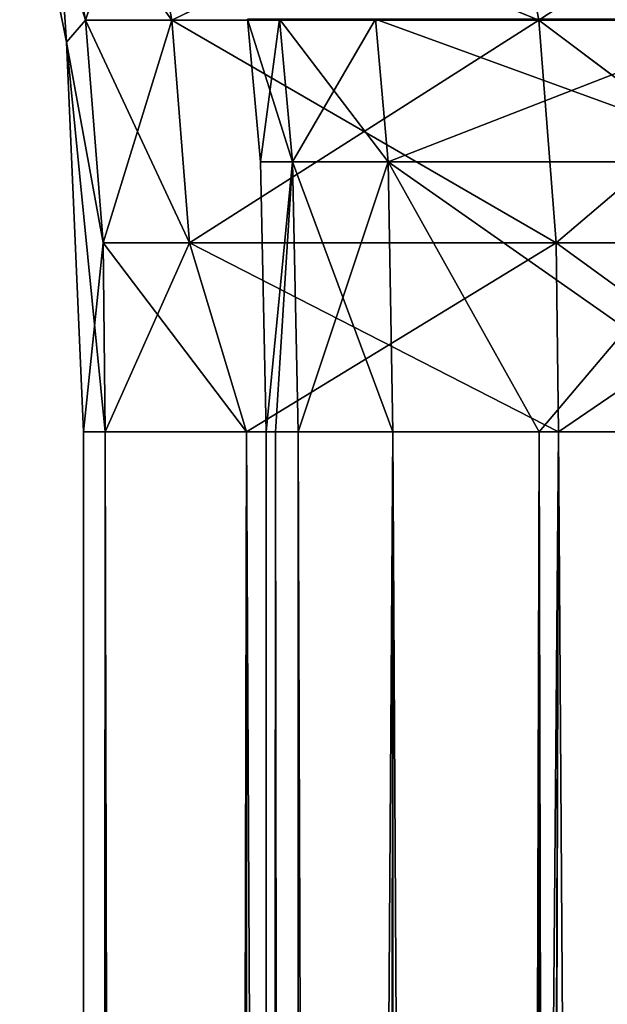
# Model space of a CAD drawing. Extents: x 23 to 1811, y 19 to 594.
# Tile 161 of 256: x 52 to 60, y 534 to 548. Entities that reach past the tile are written whole.
import ezdxf

# ---------------------------------------------------------------- set-up
doc = ezdxf.new("R2010")
doc.units = 0
doc.header["$LTSCALE"] = 25.4
doc.layers.get('0').update_dxf_attribs({"linetype": 'CONTINUOUS'})

# ---------------------------------------------------------------- blocks, each defined once
blk = doc.blocks.new('BE3C_SUNO_2740CFXXSR_STL')
at = {"color": 0}
for p, q in [((52.621, 547.505, 414.501), (51.979, 550.704, 414.501)), ((51.979, 550.704, 414.501), (52.879, 547.807, 399.924)), ((51.979, 550.704, 414.501), (52.879, 547.807, 399.924)), ((52.621, 547.505, 414.501), (51.979, 550.704, 414.501)), ((52.453, 550.052, 399.906), (52.879, 547.807, 399.924)), ((52.453, 550.052, 399.906), (52.879, 547.807, 399.924)), ((52.453, 550.052, 399.906), (54.062, 547.807, 382.046)), ((52.453, 550.052, 399.906), (54.062, 547.807, 382.046)), ((52.621, 547.505, 414.501), (52.453, 550.052, 429.098)), ((52.621, 547.505, 414.501), (52.453, 550.052, 429.098)), ((52.879, 547.807, 429.08), (52.453, 550.052, 429.098)), ((52.879, 547.807, 429.08), (52.453, 550.052, 429.098)), ((52.879, 547.807, 429.08), (53.637, 550.052, 446.997)), ((52.879, 547.807, 429.08), (53.637, 550.052, 446.997)), ((53.637, 550.052, 382.007), (54.062, 547.807, 382.046)), ((53.637, 550.052, 382.007), (54.062, 547.807, 382.046)), ((53.637, 550.052, 382.007), (59.089, 547.807, 346.872)), ((53.637, 550.052, 382.007), (59.089, 547.807, 346.872)), ((54.062, 547.807, 446.958), (53.637, 550.052, 446.997)), ((54.062, 547.807, 446.958), (53.637, 550.052, 446.997)), ((54.062, 547.807, 446.958), (58.67, 550.052, 482.214)), ((54.062, 547.807, 446.958), (58.67, 550.052, 482.214)), ((58.67, 550.052, 346.79), (59.089, 547.807, 346.872)), ((58.67, 550.052, 346.79), (59.089, 547.807, 346.872)), ((59.089, 547.807, 482.132), (58.67, 550.052, 482.214)), ((59.089, 547.807, 482.132), (58.67, 550.052, 482.214)), ((62.502, 550.052, 499.55), (59.089, 547.807, 482.132)), ((62.502, 550.052, 499.55), (59.089, 547.807, 482.132)), ((52.879, 547.807, 399.924), (52.621, 547.505, 414.501)), ((52.879, 547.807, 399.924), (52.621, 547.505, 414.501)), ((52.621, 547.505, 414.501), (52.879, 547.807, 429.08)), ((52.621, 547.505, 414.501), (52.879, 547.807, 429.08)), ((54.062, 547.807, 382.046), (52.879, 547.807, 399.924)), ((52.879, 547.807, 399.924), (53.122, 544.757, 399.933)), ((52.879, 547.807, 399.924), (53.122, 544.757, 399.933)), ((52.879, 547.807, 399.924), (54.304, 544.757, 382.068)), ((52.879, 547.807, 399.924), (54.304, 544.757, 382.068)), ((54.062, 547.807, 382.046), (52.879, 547.807, 399.924)), ((53.122, 544.757, 429.07), (52.879, 547.807, 429.08)), ((52.879, 547.807, 429.08), (54.062, 547.807, 446.958)), ((52.879, 547.807, 429.08), (54.062, 547.807, 446.958)), ((53.122, 544.757, 429.07), (52.879, 547.807, 429.08)), ((53.122, 544.757, 429.07), (54.062, 547.807, 446.958)), ((53.122, 544.757, 429.07), (54.062, 547.807, 446.958)), ((59.089, 547.807, 346.872), (54.062, 547.807, 382.046)), ((54.062, 547.807, 382.046), (54.304, 544.757, 382.068)), ((54.062, 547.807, 382.046), (54.304, 544.757, 382.068)), ((54.062, 547.807, 382.046), (59.328, 544.757, 346.918)), ((54.062, 547.807, 382.046), (59.328, 544.757, 346.918)), ((59.089, 547.807, 346.872), (54.062, 547.807, 382.046)), ((54.304, 544.757, 446.936), (54.062, 547.807, 446.958)), ((54.062, 547.807, 446.958), (59.089, 547.807, 482.132)), ((54.062, 547.807, 446.958), (59.089, 547.807, 482.132)), ((54.304, 544.757, 446.936), (54.062, 547.807, 446.958)), ((54.304, 544.757, 446.936), (59.089, 547.807, 482.132)), ((54.304, 544.757, 446.936), (59.089, 547.807, 482.132)), ((55.101, 547.824, 414.501), (55.277, 545.867, 414.501)), ((55.101, 547.824, 414.501), (55.277, 545.867, 414.501)), ((55.101, 547.824, 414.501), (55.716, 545.867, 432.142)), ((55.101, 547.824, 414.501), (55.716, 545.867, 432.142)), ((55.277, 545.867, 414.501), (55.539, 547.824, 396.853)), ((55.277, 545.867, 414.501), (55.539, 547.824, 396.853)), ((55.716, 545.867, 396.862), (55.539, 547.824, 396.853)), ((55.716, 545.867, 396.862), (55.539, 547.824, 396.853)), ((55.539, 547.824, 432.15), (55.716, 545.867, 432.142)), ((55.539, 547.824, 432.15), (55.716, 545.867, 432.142)), ((55.539, 547.824, 432.15), (57.026, 545.867, 449.638)), ((55.539, 547.824, 432.15), (57.026, 545.867, 449.638)), ((55.716, 545.867, 396.862), (56.851, 547.824, 379.347)), ((55.716, 545.867, 396.862), (56.851, 547.824, 379.347)), ((57.026, 545.867, 379.365), (56.851, 547.824, 379.347)), ((57.026, 545.867, 379.365), (56.851, 547.824, 379.347)), ((57.026, 545.867, 449.638), (56.851, 547.824, 449.656)), ((56.851, 547.824, 449.656), (62.222, 545.867, 484.073)), ((56.851, 547.824, 449.656), (62.222, 545.867, 484.073)), ((57.026, 545.867, 449.638), (56.851, 547.824, 449.656)), ((57.026, 545.867, 379.365), (62.049, 547.824, 344.896)), ((57.026, 545.867, 379.365), (62.049, 547.824, 344.896)), ((62.916, 547.807, 329.556), (59.089, 547.807, 346.872)), ((59.089, 547.807, 346.872), (59.328, 544.757, 346.918)), ((59.089, 547.807, 346.872), (59.328, 544.757, 346.918)), ((59.089, 547.807, 346.872), (63.152, 544.757, 329.615)), ((59.089, 547.807, 346.872), (63.152, 544.757, 329.615)), ((62.916, 547.807, 329.556), (59.089, 547.807, 346.872)), ((59.328, 544.757, 482.086), (59.089, 547.807, 482.132)), ((62.916, 547.807, 499.447), (59.089, 547.807, 482.132)), ((59.328, 544.757, 482.086), (59.089, 547.807, 482.132)), ((62.916, 547.807, 499.447), (59.089, 547.807, 482.132)), ((62.916, 547.807, 499.447), (59.328, 544.757, 482.086)), ((62.916, 547.807, 499.447), (59.328, 544.757, 482.086)), ((52.855, 542.17, 414.502), (52.621, 547.505, 414.501)), ((52.621, 547.505, 414.501), (53.152, 542.17, 399.935)), ((52.621, 547.505, 414.501), (53.152, 542.17, 399.935)), ((52.621, 547.505, 414.501), (53.122, 544.757, 399.933)), ((52.621, 547.505, 414.501), (53.122, 544.757, 399.933)), ((53.122, 544.757, 429.07), (52.621, 547.505, 414.501)), ((52.855, 542.17, 414.502), (52.621, 547.505, 414.501)), ((53.122, 544.757, 429.07), (52.621, 547.505, 414.501)), ((55.277, 545.867, 414.501), (55.716, 545.867, 396.862)), ((55.277, 545.867, 414.501), (55.716, 545.867, 396.862)), ((55.277, 545.867, 414.501), (55.355, 542.17, 414.502)), ((55.277, 545.867, 414.501), (55.355, 542.17, 414.502)), ((55.277, 545.867, 414.501), (55.716, 545.867, 432.142)), ((55.277, 545.867, 414.501), (55.716, 545.867, 432.142)), ((55.355, 542.17, 414.502), (55.716, 545.867, 396.862)), ((55.355, 542.17, 414.502), (55.716, 545.867, 396.862)), ((55.355, 542.17, 414.502), (55.716, 545.867, 432.142)), ((55.355, 542.17, 414.502), (55.716, 545.867, 432.142)), ((55.716, 545.867, 396.862), (55.483, 542.17, 404.954)), ((55.716, 545.867, 396.862), (55.483, 542.17, 404.954)), ((55.793, 542.17, 396.866), (55.716, 545.867, 396.862)), ((55.716, 545.867, 396.862), (57.026, 545.867, 379.365)), ((55.716, 545.867, 396.862), (57.026, 545.867, 379.365)), ((55.793, 542.17, 396.866), (55.716, 545.867, 396.862)), ((55.716, 545.867, 432.142), (57.088, 542.17, 449.472)), ((55.716, 545.867, 432.142), (57.088, 542.17, 449.472)), ((55.716, 545.867, 432.142), (57.026, 545.867, 449.638)), ((55.716, 545.867, 432.142), (57.026, 545.867, 449.638)), ((55.793, 542.17, 396.866), (57.026, 545.867, 379.365)), ((55.793, 542.17, 396.866), (57.026, 545.867, 379.365)), ((59.094, 542.17, 363.285), (57.026, 545.867, 379.365)), ((57.026, 545.867, 379.365), (62.223, 545.867, 344.931)), ((57.026, 545.867, 379.365), (62.223, 545.867, 344.931)), ((59.094, 542.17, 363.285), (57.026, 545.867, 379.365)), ((57.088, 542.17, 449.472), (57.026, 545.867, 449.638)), ((57.026, 545.867, 449.638), (62.299, 542.17, 484.057)), ((57.026, 545.867, 449.638), (62.299, 542.17, 484.057)), ((57.026, 545.867, 449.638), (62.222, 545.867, 484.073)), ((57.026, 545.867, 449.638), (62.222, 545.867, 484.073)), ((57.088, 542.17, 449.472), (57.026, 545.867, 449.638)), ((59.094, 542.17, 363.285), (62.223, 545.867, 344.931)), ((59.094, 542.17, 363.285), (62.223, 545.867, 344.931)), ((53.122, 544.757, 429.07), (52.855, 542.17, 414.502)), ((53.122, 544.757, 429.07), (52.855, 542.17, 414.502)), ((53.152, 542.17, 399.935), (53.122, 544.757, 399.933)), ((53.122, 544.757, 399.933), (55.087, 542.17, 374.708)), ((53.122, 544.757, 399.933), (55.087, 542.17, 374.708)), ((53.122, 544.757, 399.933), (54.304, 544.757, 382.068)), ((53.152, 542.17, 399.935), (53.122, 544.757, 399.933)), ((53.122, 544.757, 399.933), (54.304, 544.757, 382.068)), ((53.152, 542.17, 429.069), (53.122, 544.757, 429.07)), ((53.122, 544.757, 429.07), (54.304, 544.757, 446.936)), ((53.122, 544.757, 429.07), (54.304, 544.757, 446.936)), ((53.152, 542.17, 429.069), (53.122, 544.757, 429.07)), ((53.152, 542.17, 429.069), (54.304, 544.757, 446.936)), ((53.152, 542.17, 429.069), (54.304, 544.757, 446.936)), ((54.304, 544.757, 382.068), (55.087, 542.17, 374.708)), ((54.304, 544.757, 382.068), (55.087, 542.17, 374.708)), ((54.304, 544.757, 382.068), (59.357, 542.17, 346.924)), ((54.304, 544.757, 382.068), (59.357, 542.17, 346.924)), ((54.304, 544.757, 382.068), (59.328, 544.757, 346.918)), ((54.304, 544.757, 382.068), (59.328, 544.757, 346.918)), ((55.087, 542.17, 454.296), (54.304, 544.757, 446.936)), ((54.304, 544.757, 446.936), (59.328, 544.757, 482.086)), ((54.304, 544.757, 446.936), (59.328, 544.757, 482.086)), ((55.087, 542.17, 454.296), (54.304, 544.757, 446.936)), ((55.087, 542.17, 454.296), (59.328, 544.757, 482.086)), ((55.087, 542.17, 454.296), (59.328, 544.757, 482.086)), ((59.328, 544.757, 346.918), (59.357, 542.17, 346.924)), ((59.328, 544.757, 346.918), (59.357, 542.17, 346.924)), ((59.328, 544.757, 346.918), (62.891, 542.17, 330.804)), ((59.328, 544.757, 346.918), (62.891, 542.17, 330.804)), ((59.328, 544.757, 346.918), (63.152, 544.757, 329.615)), ((59.328, 544.757, 346.918), (63.152, 544.757, 329.615)), ((59.357, 542.17, 482.08), (59.328, 544.757, 482.086)), ((63.152, 544.757, 499.389), (59.328, 544.757, 482.086)), ((59.357, 542.17, 482.08), (59.328, 544.757, 482.086)), ((63.152, 544.757, 499.389), (59.328, 544.757, 482.086)), ((59.357, 542.17, 482.08), (63.152, 544.757, 499.389)), ((59.357, 542.17, 482.08), (63.152, 544.757, 499.389)), ((53.152, 542.17, 399.935), (52.855, 542.17, 414.502)), ((52.855, 23.778, 414.502), (53.152, 542.17, 399.935)), ((52.855, 23.778, 414.502), (53.152, 542.17, 399.935)), ((52.855, 23.778, 414.502), (52.855, 542.17, 414.502)), ((53.152, 542.17, 399.935), (52.855, 542.17, 414.502)), ((52.855, 542.17, 414.502), (53.152, 542.17, 429.069)), ((53.152, 542.17, 429.069), (52.855, 23.778, 414.502)), ((53.152, 542.17, 429.069), (52.855, 23.778, 414.502)), ((52.855, 542.17, 414.502), (53.152, 542.17, 429.069)), ((52.855, 23.778, 414.502), (52.855, 542.17, 414.502)), ((55.087, 542.17, 374.708), (53.152, 542.17, 399.935)), ((53.932, 23.778, 386.8), (53.152, 542.17, 399.935)), ((55.087, 542.17, 374.708), (53.152, 542.17, 399.935)), ((53.932, 23.778, 386.8), (53.152, 542.17, 399.935)), ((53.152, 542.17, 429.069), (55.087, 542.17, 454.296)), ((53.152, 542.17, 429.069), (55.087, 542.17, 454.296)), ((53.152, 542.17, 429.069), (54.125, 23.778, 444.569)), ((53.152, 542.17, 429.069), (54.125, 23.778, 444.569)), ((53.932, 23.778, 386.8), (55.087, 542.17, 374.708)), ((53.932, 23.778, 386.8), (55.087, 542.17, 374.708)), ((55.087, 542.17, 454.296), (54.125, 23.778, 444.569)), ((55.087, 542.17, 454.296), (54.125, 23.778, 444.569)), ((59.357, 542.17, 346.924), (55.087, 542.17, 374.708)), ((55.087, 542.17, 374.708), (55.087, 23.778, 374.708)), ((55.087, 542.17, 374.708), (55.087, 23.778, 374.708)), ((55.087, 542.17, 374.708), (57.728, 23.778, 355.899)), ((55.087, 542.17, 374.708), (57.728, 23.778, 355.899)), ((59.357, 542.17, 346.924), (55.087, 542.17, 374.708)), ((55.087, 542.17, 454.296), (59.357, 542.17, 482.08)), ((59.357, 542.17, 482.08), (55.087, 23.778, 454.296)), ((59.357, 542.17, 482.08), (55.087, 23.778, 454.296)), ((55.087, 542.17, 454.296), (59.357, 542.17, 482.08)), ((55.087, 542.17, 454.296), (55.087, 23.778, 454.296)), ((55.087, 542.17, 454.296), (55.087, 23.778, 454.296)), ((55.355, 542.17, 414.502), (55.483, 542.17, 404.954)), ((55.355, 542.17, 414.502), (55.355, 282.874, 414.502)), ((55.355, 282.874, 414.502), (55.483, 542.17, 404.954)), ((55.355, 542.17, 414.502), (55.483, 542.17, 404.954)), ((55.355, 282.874, 414.502), (55.483, 542.17, 404.954)), ((57.088, 542.17, 449.472), (55.355, 542.17, 414.502)), ((57.088, 542.17, 449.472), (55.355, 542.17, 414.502)), ((57.088, 542.17, 449.472), (55.355, 282.874, 414.502)), ((55.355, 542.17, 414.502), (55.355, 282.874, 414.502)), ((57.088, 542.17, 449.472), (55.355, 282.874, 414.502)), ((55.483, 542.17, 404.954), (55.793, 542.17, 396.866)), ((55.884, 23.578, 395.127), (55.483, 542.17, 404.954)), ((55.884, 23.578, 395.127), (55.483, 542.17, 404.954)), ((55.483, 542.17, 404.954), (55.793, 542.17, 396.866)), ((55.793, 542.17, 396.866), (59.094, 542.17, 363.285)), ((55.884, 23.578, 395.127), (55.793, 542.17, 396.866)), ((55.884, 23.578, 395.127), (55.793, 542.17, 396.866)), ((57.524, 23.578, 375.402), (55.793, 542.17, 396.866)), ((57.524, 23.578, 375.402), (55.793, 542.17, 396.866)), ((55.793, 542.17, 396.866), (59.094, 542.17, 363.285)), ((57.088, 542.17, 449.472), (56.559, 23.578, 443.677)), ((57.088, 542.17, 449.472), (56.559, 23.578, 443.677)), ((62.299, 542.17, 484.057), (57.088, 542.17, 449.472)), ((60.188, 23.578, 472.653), (57.088, 542.17, 449.472)), ((62.299, 542.17, 484.057), (57.088, 542.17, 449.472)), ((60.188, 23.578, 472.653), (57.088, 542.17, 449.472)), ((57.088, 23.578, 449.472), (57.088, 542.17, 449.472)), ((57.088, 23.578, 449.472), (57.088, 542.17, 449.472)), ((57.524, 23.578, 375.402), (59.094, 542.17, 363.285)), ((57.524, 23.578, 375.402), (59.094, 542.17, 363.285)), ((59.357, 542.17, 346.924), (57.728, 23.778, 355.899)), ((59.357, 542.17, 346.924), (57.728, 23.778, 355.899)), ((59.357, 542.17, 482.08), (57.916, 23.778, 474.212)), ((59.357, 542.17, 482.08), (57.916, 23.778, 474.212)), ((59.094, 542.17, 363.285), (62.299, 542.17, 344.946)), ((59.094, 23.578, 363.285), (59.094, 542.17, 363.285)), ((59.094, 23.578, 363.285), (59.094, 542.17, 363.285)), ((60.269, 23.578, 355.866), (59.094, 542.17, 363.285)), ((60.269, 23.578, 355.866), (59.094, 542.17, 363.285)), ((59.094, 542.17, 363.285), (62.299, 542.17, 344.946)), ((62.891, 542.17, 330.804), (59.357, 542.17, 346.924)), ((59.357, 542.17, 346.924), (62.891, 23.778, 330.804)), ((62.891, 542.17, 330.804), (59.357, 542.17, 346.924)), ((59.357, 542.17, 346.924), (62.891, 23.778, 330.804)), ((59.357, 542.17, 482.08), (62.891, 542.17, 498.2)), ((59.357, 542.17, 482.08), (62.891, 542.17, 498.2))]:
    blk.add_line(p, q, dxfattribs=at)
mesh = blk.add_polyface(dxfattribs=at)
corners = [(51.979, 550.704, 414.501), (52.879, 547.807, 399.924), (52.621, 547.505, 414.501)]
mesh.append_faces([[corners[k] for k in face] for face in [(0, 1, 2)]], dxfattribs={"color": 0})
mesh = blk.add_polyface(dxfattribs=at)
corners = [(51.979, 550.704, 414.501), (52.453, 550.052, 399.906), (52.879, 547.807, 399.924)]
mesh.append_faces([[corners[k] for k in face] for face in [(0, 1, 2)]], dxfattribs={"color": 0})
mesh = blk.add_polyface(dxfattribs=at)
corners = [(51.979, 550.704, 414.501), (52.621, 547.505, 414.501), (52.453, 550.052, 429.098)]
mesh.append_faces([[corners[k] for k in face] for face in [(0, 1, 2)]], dxfattribs={"color": 0})
mesh = blk.add_polyface(dxfattribs=at)
corners = [(52.453, 550.052, 399.906), (54.062, 547.807, 382.046), (52.879, 547.807, 399.924)]
mesh.append_faces([[corners[k] for k in face] for face in [(0, 1, 2)]], dxfattribs={"color": 0})
mesh = blk.add_polyface(dxfattribs=at)
corners = [(53.637, 550.052, 382.007), (54.062, 547.807, 382.046), (52.453, 550.052, 399.906)]
mesh.append_faces([[corners[k] for k in face] for face in [(0, 1, 2)]], dxfattribs={"color": 0})
mesh = blk.add_polyface(dxfattribs=at)
corners = [(52.453, 550.052, 429.098), (52.621, 547.505, 414.501), (52.879, 547.807, 429.08)]
mesh.append_faces([[corners[k] for k in face] for face in [(0, 1, 2)]], dxfattribs={"color": 0})
mesh = blk.add_polyface(dxfattribs=at)
corners = [(52.453, 550.052, 429.098), (52.879, 547.807, 429.08), (53.637, 550.052, 446.997)]
mesh.append_faces([[corners[k] for k in face] for face in [(0, 1, 2)]], dxfattribs={"color": 0})
mesh = blk.add_polyface(dxfattribs=at)
corners = [(53.637, 550.052, 446.997), (52.879, 547.807, 429.08), (54.062, 547.807, 446.958)]
mesh.append_faces([[corners[k] for k in face] for face in [(0, 1, 2)]], dxfattribs={"color": 0})
mesh = blk.add_polyface(dxfattribs=at)
corners = [(53.637, 550.052, 382.007), (59.089, 547.807, 346.872), (54.062, 547.807, 382.046)]
mesh.append_faces([[corners[k] for k in face] for face in [(0, 1, 2)]], dxfattribs={"color": 0})
mesh = blk.add_polyface(dxfattribs=at)
corners = [(58.67, 550.052, 346.79), (59.089, 547.807, 346.872), (53.637, 550.052, 382.007)]
mesh.append_faces([[corners[k] for k in face] for face in [(0, 1, 2)]], dxfattribs={"color": 0})
mesh = blk.add_polyface(dxfattribs=at)
corners = [(53.637, 550.052, 446.997), (54.062, 547.807, 446.958), (58.67, 550.052, 482.214)]
mesh.append_faces([[corners[k] for k in face] for face in [(0, 1, 2)]], dxfattribs={"color": 0})
mesh = blk.add_polyface(dxfattribs=at)
corners = [(58.67, 550.052, 482.214), (54.062, 547.807, 446.958), (59.089, 547.807, 482.132)]
mesh.append_faces([[corners[k] for k in face] for face in [(0, 1, 2)]], dxfattribs={"color": 0})
mesh = blk.add_polyface(dxfattribs=at)
corners = [(58.67, 550.052, 346.79), (62.916, 547.807, 329.556), (59.089, 547.807, 346.872)]
mesh.append_faces([[corners[k] for k in face] for face in [(0, 1, 2)]], dxfattribs={"color": 0})
mesh = blk.add_polyface(dxfattribs=at)
corners = [(62.502, 550.052, 329.454), (62.916, 547.807, 329.556), (58.67, 550.052, 346.79)]
mesh.append_faces([[corners[k] for k in face] for face in [(0, 1, 2)]], dxfattribs={"color": 0})
mesh = blk.add_polyface(dxfattribs=at)
corners = [(58.67, 550.052, 482.214), (59.089, 547.807, 482.132), (62.502, 550.052, 499.55)]
mesh.append_faces([[corners[k] for k in face] for face in [(0, 1, 2)]], dxfattribs={"color": 0})
mesh = blk.add_polyface(dxfattribs=at)
corners = [(62.502, 550.052, 499.55), (59.089, 547.807, 482.132), (62.916, 547.807, 499.447)]
mesh.append_faces([[corners[k] for k in face] for face in [(0, 1, 2)]], dxfattribs={"color": 0})
mesh = blk.add_polyface(dxfattribs=at)
corners = [(52.879, 547.807, 399.924), (53.122, 544.757, 399.933), (52.621, 547.505, 414.501)]
mesh.append_faces([[corners[k] for k in face] for face in [(0, 1, 2)]], dxfattribs={"color": 0})
mesh = blk.add_polyface(dxfattribs=at)
corners = [(52.879, 547.807, 429.08), (52.621, 547.505, 414.501), (53.122, 544.757, 429.07)]
mesh.append_faces([[corners[k] for k in face] for face in [(0, 1, 2)]], dxfattribs={"color": 0})
mesh = blk.add_polyface(dxfattribs=at)
corners = [(52.879, 547.807, 399.924), (54.304, 544.757, 382.068), (53.122, 544.757, 399.933)]
mesh.append_faces([[corners[k] for k in face] for face in [(0, 1, 2)]], dxfattribs={"color": 0})
mesh = blk.add_polyface(dxfattribs=at)
corners = [(54.062, 547.807, 382.046), (54.304, 544.757, 382.068), (52.879, 547.807, 399.924)]
mesh.append_faces([[corners[k] for k in face] for face in [(0, 1, 2)]], dxfattribs={"color": 0})
mesh = blk.add_polyface(dxfattribs=at)
corners = [(52.879, 547.807, 429.08), (53.122, 544.757, 429.07), (54.062, 547.807, 446.958)]
mesh.append_faces([[corners[k] for k in face] for face in [(0, 1, 2)]], dxfattribs={"color": 0})
mesh = blk.add_polyface(dxfattribs=at)
corners = [(54.062, 547.807, 446.958), (53.122, 544.757, 429.07), (54.304, 544.757, 446.936)]
mesh.append_faces([[corners[k] for k in face] for face in [(0, 1, 2)]], dxfattribs={"color": 0})
mesh = blk.add_polyface(dxfattribs=at)
corners = [(54.062, 547.807, 382.046), (59.328, 544.757, 346.918), (54.304, 544.757, 382.068)]
mesh.append_faces([[corners[k] for k in face] for face in [(0, 1, 2)]], dxfattribs={"color": 0})
mesh = blk.add_polyface(dxfattribs=at)
corners = [(59.089, 547.807, 346.872), (59.328, 544.757, 346.918), (54.062, 547.807, 382.046)]
mesh.append_faces([[corners[k] for k in face] for face in [(0, 1, 2)]], dxfattribs={"color": 0})
mesh = blk.add_polyface(dxfattribs=at)
corners = [(54.062, 547.807, 446.958), (54.304, 544.757, 446.936), (59.089, 547.807, 482.132)]
mesh.append_faces([[corners[k] for k in face] for face in [(0, 1, 2)]], dxfattribs={"color": 0})
mesh = blk.add_polyface(dxfattribs=at)
corners = [(59.089, 547.807, 482.132), (54.304, 544.757, 446.936), (59.328, 544.757, 482.086)]
mesh.append_faces([[corners[k] for k in face] for face in [(0, 1, 2)]], dxfattribs={"color": 0})
mesh = blk.add_polyface(dxfattribs=at)
corners = [(55.101, 547.824, 414.501), (55.277, 545.867, 414.501), (55.539, 547.824, 396.853)]
mesh.append_faces([[corners[k] for k in face] for face in [(0, 1, 2)]], dxfattribs={"color": 0})
mesh = blk.add_polyface(dxfattribs=at)
corners = [(55.101, 547.824, 414.501), (55.716, 545.867, 432.142), (55.277, 545.867, 414.501)]
mesh.append_faces([[corners[k] for k in face] for face in [(0, 1, 2)]], dxfattribs={"color": 0})
mesh = blk.add_polyface(dxfattribs=at)
corners = [(55.539, 547.824, 432.15), (55.716, 545.867, 432.142), (55.101, 547.824, 414.501)]
mesh.append_faces([[corners[k] for k in face] for face in [(0, 1, 2)]], dxfattribs={"color": 0})
mesh = blk.add_polyface(dxfattribs=at)
corners = [(55.539, 547.824, 396.853), (55.277, 545.867, 414.501), (55.716, 545.867, 396.862)]
mesh.append_faces([[corners[k] for k in face] for face in [(0, 1, 2)]], dxfattribs={"color": 0})
mesh = blk.add_polyface(dxfattribs=at)
corners = [(55.539, 547.824, 396.853), (55.716, 545.867, 396.862), (56.851, 547.824, 379.347)]
mesh.append_faces([[corners[k] for k in face] for face in [(0, 1, 2)]], dxfattribs={"color": 0})
mesh = blk.add_polyface(dxfattribs=at)
corners = [(55.539, 547.824, 432.15), (57.026, 545.867, 449.638), (55.716, 545.867, 432.142)]
mesh.append_faces([[corners[k] for k in face] for face in [(0, 1, 2)]], dxfattribs={"color": 0})
mesh = blk.add_polyface(dxfattribs=at)
corners = [(56.851, 547.824, 449.656), (57.026, 545.867, 449.638), (55.539, 547.824, 432.15)]
mesh.append_faces([[corners[k] for k in face] for face in [(0, 1, 2)]], dxfattribs={"color": 0})
mesh = blk.add_polyface(dxfattribs=at)
corners = [(56.851, 547.824, 379.347), (55.716, 545.867, 396.862), (57.026, 545.867, 379.365)]
mesh.append_faces([[corners[k] for k in face] for face in [(0, 1, 2)]], dxfattribs={"color": 0})
mesh = blk.add_polyface(dxfattribs=at)
corners = [(56.851, 547.824, 379.347), (57.026, 545.867, 379.365), (62.049, 547.824, 344.896)]
mesh.append_faces([[corners[k] for k in face] for face in [(0, 1, 2)]], dxfattribs={"color": 0})
mesh = blk.add_polyface(dxfattribs=at)
corners = [(56.851, 547.824, 449.656), (62.222, 545.867, 484.073), (57.026, 545.867, 449.638)]
mesh.append_faces([[corners[k] for k in face] for face in [(0, 1, 2)]], dxfattribs={"color": 0})
mesh = blk.add_polyface(dxfattribs=at)
corners = [(62.049, 547.824, 484.108), (62.222, 545.867, 484.073), (56.851, 547.824, 449.656)]
mesh.append_faces([[corners[k] for k in face] for face in [(0, 1, 2)]], dxfattribs={"color": 0})
mesh = blk.add_polyface(dxfattribs=at)
corners = [(62.049, 547.824, 344.896), (57.026, 545.867, 379.365), (62.223, 545.867, 344.931)]
mesh.append_faces([[corners[k] for k in face] for face in [(0, 1, 2)]], dxfattribs={"color": 0})
mesh = blk.add_polyface(dxfattribs=at)
corners = [(59.089, 547.807, 346.872), (63.152, 544.757, 329.615), (59.328, 544.757, 346.918)]
mesh.append_faces([[corners[k] for k in face] for face in [(0, 1, 2)]], dxfattribs={"color": 0})
mesh = blk.add_polyface(dxfattribs=at)
corners = [(62.916, 547.807, 329.556), (63.152, 544.757, 329.615), (59.089, 547.807, 346.872)]
mesh.append_faces([[corners[k] for k in face] for face in [(0, 1, 2)]], dxfattribs={"color": 0})
mesh = blk.add_polyface(dxfattribs=at)
corners = [(59.089, 547.807, 482.132), (59.328, 544.757, 482.086), (62.916, 547.807, 499.447)]
mesh.append_faces([[corners[k] for k in face] for face in [(0, 1, 2)]], dxfattribs={"color": 0})
mesh = blk.add_polyface(dxfattribs=at)
corners = [(62.916, 547.807, 499.447), (59.328, 544.757, 482.086), (63.152, 544.757, 499.389)]
mesh.append_faces([[corners[k] for k in face] for face in [(0, 1, 2)]], dxfattribs={"color": 0})
mesh = blk.add_polyface(dxfattribs=at)
corners = [(52.621, 547.505, 414.501), (53.152, 542.17, 399.935), (52.855, 542.17, 414.502)]
mesh.append_faces([[corners[k] for k in face] for face in [(0, 1, 2)]], dxfattribs={"color": 0})
mesh = blk.add_polyface(dxfattribs=at)
corners = [(52.621, 547.505, 414.501), (53.122, 544.757, 399.933), (53.152, 542.17, 399.935)]
mesh.append_faces([[corners[k] for k in face] for face in [(0, 1, 2)]], dxfattribs={"color": 0})
mesh = blk.add_polyface(dxfattribs=at)
corners = [(52.621, 547.505, 414.501), (52.855, 542.17, 414.502), (53.122, 544.757, 429.07)]
mesh.append_faces([[corners[k] for k in face] for face in [(0, 1, 2)]], dxfattribs={"color": 0})
mesh = blk.add_polyface(dxfattribs=at)
corners = [(55.277, 545.867, 414.501), (55.355, 542.17, 414.502), (55.716, 545.867, 396.862)]
mesh.append_faces([[corners[k] for k in face] for face in [(0, 1, 2)]], dxfattribs={"color": 0})
mesh = blk.add_polyface(dxfattribs=at)
corners = [(55.716, 545.867, 432.142), (55.355, 542.17, 414.502), (55.277, 545.867, 414.501)]
mesh.append_faces([[corners[k] for k in face] for face in [(0, 1, 2)]], dxfattribs={"color": 0})
mesh = blk.add_polyface(dxfattribs=at)
corners = [(55.716, 545.867, 396.862), (55.355, 542.17, 414.502), (55.483, 542.17, 404.954)]
mesh.append_faces([[corners[k] for k in face] for face in [(0, 1, 2)]], dxfattribs={"color": 0})
mesh = blk.add_polyface(dxfattribs=at)
corners = [(55.716, 545.867, 432.142), (57.088, 542.17, 449.472), (55.355, 542.17, 414.502)]
mesh.append_faces([[corners[k] for k in face] for face in [(0, 1, 2)]], dxfattribs={"color": 0})
mesh = blk.add_polyface(dxfattribs=at)
corners = [(55.716, 545.867, 396.862), (55.483, 542.17, 404.954), (55.793, 542.17, 396.866)]
mesh.append_faces([[corners[k] for k in face] for face in [(0, 1, 2)]], dxfattribs={"color": 0})
mesh = blk.add_polyface(dxfattribs=at)
corners = [(55.716, 545.867, 396.862), (55.793, 542.17, 396.866), (57.026, 545.867, 379.365)]
mesh.append_faces([[corners[k] for k in face] for face in [(0, 1, 2)]], dxfattribs={"color": 0})
mesh = blk.add_polyface(dxfattribs=at)
corners = [(57.026, 545.867, 449.638), (57.088, 542.17, 449.472), (55.716, 545.867, 432.142)]
mesh.append_faces([[corners[k] for k in face] for face in [(0, 1, 2)]], dxfattribs={"color": 0})
mesh = blk.add_polyface(dxfattribs=at)
corners = [(57.026, 545.867, 379.365), (55.793, 542.17, 396.866), (59.094, 542.17, 363.285)]
mesh.append_faces([[corners[k] for k in face] for face in [(0, 1, 2)]], dxfattribs={"color": 0})
mesh = blk.add_polyface(dxfattribs=at)
corners = [(57.026, 545.867, 379.365), (59.094, 542.17, 363.285), (62.223, 545.867, 344.931)]
mesh.append_faces([[corners[k] for k in face] for face in [(0, 1, 2)]], dxfattribs={"color": 0})
mesh = blk.add_polyface(dxfattribs=at)
corners = [(57.026, 545.867, 449.638), (62.299, 542.17, 484.057), (57.088, 542.17, 449.472)]
mesh.append_faces([[corners[k] for k in face] for face in [(0, 1, 2)]], dxfattribs={"color": 0})
mesh = blk.add_polyface(dxfattribs=at)
corners = [(62.222, 545.867, 484.073), (62.299, 542.17, 484.057), (57.026, 545.867, 449.638)]
mesh.append_faces([[corners[k] for k in face] for face in [(0, 1, 2)]], dxfattribs={"color": 0})
mesh = blk.add_polyface(dxfattribs=at)
corners = [(62.223, 545.867, 344.931), (59.094, 542.17, 363.285), (62.299, 542.17, 344.946)]
mesh.append_faces([[corners[k] for k in face] for face in [(0, 1, 2)]], dxfattribs={"color": 0})
mesh = blk.add_polyface(dxfattribs=at)
corners = [(53.122, 544.757, 429.07), (52.855, 542.17, 414.502), (53.152, 542.17, 429.069)]
mesh.append_faces([[corners[k] for k in face] for face in [(0, 1, 2)]], dxfattribs={"color": 0})
mesh = blk.add_polyface(dxfattribs=at)
corners = [(53.122, 544.757, 399.933), (55.087, 542.17, 374.708), (53.152, 542.17, 399.935)]
mesh.append_faces([[corners[k] for k in face] for face in [(0, 1, 2)]], dxfattribs={"color": 0})
mesh = blk.add_polyface(dxfattribs=at)
corners = [(54.304, 544.757, 382.068), (55.087, 542.17, 374.708), (53.122, 544.757, 399.933)]
mesh.append_faces([[corners[k] for k in face] for face in [(0, 1, 2)]], dxfattribs={"color": 0})
mesh = blk.add_polyface(dxfattribs=at)
corners = [(53.122, 544.757, 429.07), (53.152, 542.17, 429.069), (54.304, 544.757, 446.936)]
mesh.append_faces([[corners[k] for k in face] for face in [(0, 1, 2)]], dxfattribs={"color": 0})
mesh = blk.add_polyface(dxfattribs=at)
corners = [(54.304, 544.757, 446.936), (53.152, 542.17, 429.069), (55.087, 542.17, 454.296)]
mesh.append_faces([[corners[k] for k in face] for face in [(0, 1, 2)]], dxfattribs={"color": 0})
mesh = blk.add_polyface(dxfattribs=at)
corners = [(54.304, 544.757, 382.068), (59.357, 542.17, 346.924), (55.087, 542.17, 374.708)]
mesh.append_faces([[corners[k] for k in face] for face in [(0, 1, 2)]], dxfattribs={"color": 0})
mesh = blk.add_polyface(dxfattribs=at)
corners = [(59.328, 544.757, 346.918), (59.357, 542.17, 346.924), (54.304, 544.757, 382.068)]
mesh.append_faces([[corners[k] for k in face] for face in [(0, 1, 2)]], dxfattribs={"color": 0})
mesh = blk.add_polyface(dxfattribs=at)
corners = [(54.304, 544.757, 446.936), (55.087, 542.17, 454.296), (59.328, 544.757, 482.086)]
mesh.append_faces([[corners[k] for k in face] for face in [(0, 1, 2)]], dxfattribs={"color": 0})
mesh = blk.add_polyface(dxfattribs=at)
corners = [(59.328, 544.757, 482.086), (55.087, 542.17, 454.296), (59.357, 542.17, 482.08)]
mesh.append_faces([[corners[k] for k in face] for face in [(0, 1, 2)]], dxfattribs={"color": 0})
mesh = blk.add_polyface(dxfattribs=at)
corners = [(59.328, 544.757, 346.918), (62.891, 542.17, 330.804), (59.357, 542.17, 346.924)]
mesh.append_faces([[corners[k] for k in face] for face in [(0, 1, 2)]], dxfattribs={"color": 0})
mesh = blk.add_polyface(dxfattribs=at)
corners = [(63.152, 544.757, 329.615), (62.891, 542.17, 330.804), (59.328, 544.757, 346.918)]
mesh.append_faces([[corners[k] for k in face] for face in [(0, 1, 2)]], dxfattribs={"color": 0})
mesh = blk.add_polyface(dxfattribs=at)
corners = [(59.328, 544.757, 482.086), (59.357, 542.17, 482.08), (63.152, 544.757, 499.389)]
mesh.append_faces([[corners[k] for k in face] for face in [(0, 1, 2)]], dxfattribs={"color": 0})
mesh = blk.add_polyface(dxfattribs=at)
corners = [(63.152, 544.757, 499.389), (59.357, 542.17, 482.08), (62.891, 542.17, 498.2)]
mesh.append_faces([[corners[k] for k in face] for face in [(0, 1, 2)]], dxfattribs={"color": 0})
mesh = blk.add_polyface(dxfattribs=at)
corners = [(53.152, 542.17, 399.935), (53.932, 23.778, 386.8), (52.855, 23.778, 414.502)]
mesh.append_faces([[corners[k] for k in face] for face in [(0, 1, 2)]], dxfattribs={"color": 0})
mesh = blk.add_polyface(dxfattribs=at)
corners = [(53.152, 542.17, 399.935), (52.855, 23.778, 414.502), (52.855, 542.17, 414.502)]
mesh.append_faces([[corners[k] for k in face] for face in [(0, 1, 2)]], dxfattribs={"color": 0})
mesh = blk.add_polyface(dxfattribs=at)
corners = [(53.152, 542.17, 429.069), (52.855, 23.778, 414.502), (54.125, 23.778, 444.569)]
mesh.append_faces([[corners[k] for k in face] for face in [(0, 1, 2)]], dxfattribs={"color": 0})
mesh = blk.add_polyface(dxfattribs=at)
corners = [(52.855, 542.17, 414.502), (52.855, 23.778, 414.502), (53.152, 542.17, 429.069)]
mesh.append_faces([[corners[k] for k in face] for face in [(0, 1, 2)]], dxfattribs={"color": 0})
mesh = blk.add_polyface(dxfattribs=at)
corners = [(55.087, 542.17, 374.708), (53.932, 23.778, 386.8), (53.152, 542.17, 399.935)]
mesh.append_faces([[corners[k] for k in face] for face in [(0, 1, 2)]], dxfattribs={"color": 0})
mesh = blk.add_polyface(dxfattribs=at)
corners = [(53.152, 542.17, 429.069), (54.125, 23.778, 444.569), (55.087, 542.17, 454.296)]
mesh.append_faces([[corners[k] for k in face] for face in [(0, 1, 2)]], dxfattribs={"color": 0})
mesh = blk.add_polyface(dxfattribs=at)
corners = [(55.087, 542.17, 374.708), (55.087, 23.778, 374.708), (53.932, 23.778, 386.8)]
mesh.append_faces([[corners[k] for k in face] for face in [(0, 1, 2)]], dxfattribs={"color": 0})
mesh = blk.add_polyface(dxfattribs=at)
corners = [(55.087, 542.17, 454.296), (54.125, 23.778, 444.569), (55.087, 23.778, 454.296)]
mesh.append_faces([[corners[k] for k in face] for face in [(0, 1, 2)]], dxfattribs={"color": 0})
mesh = blk.add_polyface(dxfattribs=at)
corners = [(55.087, 542.17, 374.708), (57.728, 23.778, 355.899), (55.087, 23.778, 374.708)]
mesh.append_faces([[corners[k] for k in face] for face in [(0, 1, 2)]], dxfattribs={"color": 0})
mesh = blk.add_polyface(dxfattribs=at)
corners = [(59.357, 542.17, 346.924), (57.728, 23.778, 355.899), (55.087, 542.17, 374.708)]
mesh.append_faces([[corners[k] for k in face] for face in [(0, 1, 2)]], dxfattribs={"color": 0})
mesh = blk.add_polyface(dxfattribs=at)
corners = [(59.357, 542.17, 482.08), (55.087, 23.778, 454.296), (57.916, 23.778, 474.212)]
mesh.append_faces([[corners[k] for k in face] for face in [(0, 1, 2)]], dxfattribs={"color": 0})
mesh = blk.add_polyface(dxfattribs=at)
corners = [(55.087, 542.17, 454.296), (55.087, 23.778, 454.296), (59.357, 542.17, 482.08)]
mesh.append_faces([[corners[k] for k in face] for face in [(0, 1, 2)]], dxfattribs={"color": 0})
mesh = blk.add_polyface(dxfattribs=at)
corners = [(55.355, 542.17, 414.502), (55.355, 282.874, 414.502), (55.483, 542.17, 404.954)]
mesh.append_faces([[corners[k] for k in face] for face in [(0, 1, 2)]], dxfattribs={"color": 0})
mesh = blk.add_polyface(dxfattribs=at)
corners = [(55.483, 542.17, 404.954), (55.355, 282.874, 414.502), (55.884, 23.578, 395.127)]
mesh.append_faces([[corners[k] for k in face] for face in [(0, 1, 2)]], dxfattribs={"color": 0})
mesh = blk.add_polyface(dxfattribs=at)
corners = [(57.088, 542.17, 449.472), (55.355, 282.874, 414.502), (55.355, 542.17, 414.502)]
mesh.append_faces([[corners[k] for k in face] for face in [(0, 1, 2)]], dxfattribs={"color": 0})
mesh = blk.add_polyface(dxfattribs=at)
corners = [(57.088, 542.17, 449.472), (56.559, 23.578, 443.677), (55.355, 282.874, 414.502)]
mesh.append_faces([[corners[k] for k in face] for face in [(0, 1, 2)]], dxfattribs={"color": 0})
mesh = blk.add_polyface(dxfattribs=at)
corners = [(55.483, 542.17, 404.954), (55.884, 23.578, 395.127), (55.793, 542.17, 396.866)]
mesh.append_faces([[corners[k] for k in face] for face in [(0, 1, 2)]], dxfattribs={"color": 0})
mesh = blk.add_polyface(dxfattribs=at)
corners = [(55.793, 542.17, 396.866), (55.884, 23.578, 395.127), (57.524, 23.578, 375.402)]
mesh.append_faces([[corners[k] for k in face] for face in [(0, 1, 2)]], dxfattribs={"color": 0})
mesh = blk.add_polyface(dxfattribs=at)
corners = [(55.793, 542.17, 396.866), (57.524, 23.578, 375.402), (59.094, 542.17, 363.285)]
mesh.append_faces([[corners[k] for k in face] for face in [(0, 1, 2)]], dxfattribs={"color": 0})
mesh = blk.add_polyface(dxfattribs=at)
corners = [(57.088, 542.17, 449.472), (57.088, 23.578, 449.472), (56.559, 23.578, 443.677)]
mesh.append_faces([[corners[k] for k in face] for face in [(0, 1, 2)]], dxfattribs={"color": 0})
mesh = blk.add_polyface(dxfattribs=at)
corners = [(62.299, 542.17, 484.057), (60.188, 23.578, 472.653), (57.088, 542.17, 449.472)]
mesh.append_faces([[corners[k] for k in face] for face in [(0, 1, 2)]], dxfattribs={"color": 0})
mesh = blk.add_polyface(dxfattribs=at)
corners = [(57.088, 542.17, 449.472), (60.188, 23.578, 472.653), (57.088, 23.578, 449.472)]
mesh.append_faces([[corners[k] for k in face] for face in [(0, 1, 2)]], dxfattribs={"color": 0})
mesh = blk.add_polyface(dxfattribs=at)
corners = [(59.094, 542.17, 363.285), (57.524, 23.578, 375.402), (59.094, 23.578, 363.285)]
mesh.append_faces([[corners[k] for k in face] for face in [(0, 1, 2)]], dxfattribs={"color": 0})
mesh = blk.add_polyface(dxfattribs=at)
corners = [(59.357, 542.17, 346.924), (62.891, 23.778, 330.804), (57.728, 23.778, 355.899)]
mesh.append_faces([[corners[k] for k in face] for face in [(0, 1, 2)]], dxfattribs={"color": 0})
mesh = blk.add_polyface(dxfattribs=at)
corners = [(62.891, 542.17, 498.2), (57.916, 23.778, 474.212), (62.891, 23.778, 498.2)]
mesh.append_faces([[corners[k] for k in face] for face in [(0, 1, 2)]], dxfattribs={"color": 0})
mesh = blk.add_polyface(dxfattribs=at)
corners = [(59.357, 542.17, 482.08), (57.916, 23.778, 474.212), (62.891, 542.17, 498.2)]
mesh.append_faces([[corners[k] for k in face] for face in [(0, 1, 2)]], dxfattribs={"color": 0})
mesh = blk.add_polyface(dxfattribs=at)
corners = [(59.094, 542.17, 363.285), (59.094, 23.578, 363.285), (60.269, 23.578, 355.866)]
mesh.append_faces([[corners[k] for k in face] for face in [(0, 1, 2)]], dxfattribs={"color": 0})
mesh = blk.add_polyface(dxfattribs=at)
corners = [(59.094, 542.17, 363.285), (60.269, 23.578, 355.866), (62.299, 542.17, 344.946)]
mesh.append_faces([[corners[k] for k in face] for face in [(0, 1, 2)]], dxfattribs={"color": 0})
mesh = blk.add_polyface(dxfattribs=at)
corners = [(62.891, 542.17, 330.804), (62.891, 23.778, 330.804), (59.357, 542.17, 346.924)]
mesh.append_faces([[corners[k] for k in face] for face in [(0, 1, 2)]], dxfattribs={"color": 0})

msp = doc.modelspace()

# ---------------------------------------------------------------- block references
at = {"color": 0}
msp.add_blockref('BE3C_SUNO_2740CFXXSR_STL', (0, 0), dxfattribs=at)

doc.saveas('drawing.dxf')
